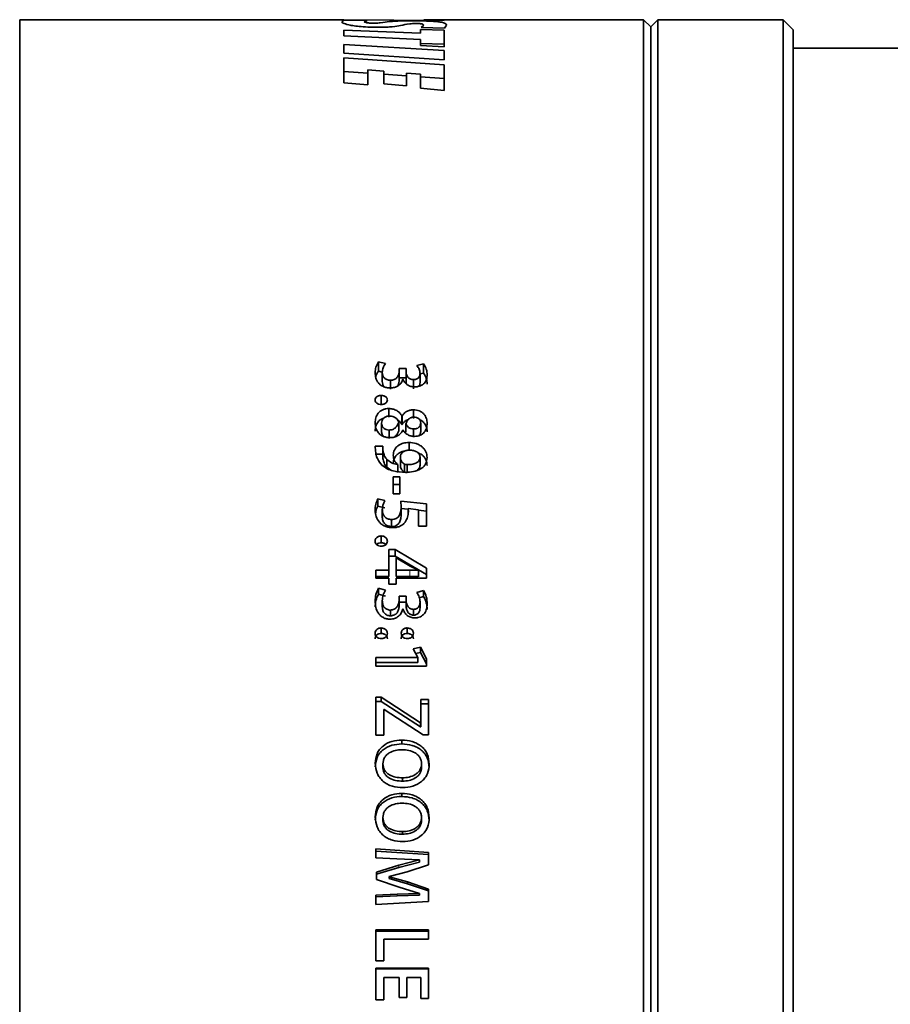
# Model space of a CAD drawing. Header units: millimetres. Extents: x 0 to 1118, y 0 to 864.
# Tile 85 of 200: x 628 to 648, y 269 to 292. Entities that reach past the tile are written whole.
import ezdxf

# ---------------------------------------------------------------- set-up
doc = ezdxf.new("R2010")
doc.units = ezdxf.units.MM

msp = doc.modelspace()

# ---------------------------------------------------------------- linework, layer by layer
at = {"color": 7, "linetype": 'Continuous', "lineweight": 35}
for p, q in [((635.276, 291.914), (627.692, 291.914)), ((627.692, 245.581), (627.692, 291.914)), ((635.229, 291.867), (635.278, 291.902)), ((637.622, 291.894), (635.276, 291.911)), ((635.278, 291.902), (635.823, 291.897)), ((635.823, 291.897), (635.753, 291.864)), ((637.072, 291.688), (637.624, 291.668)), ((637.072, 291.599), (637.072, 291.688)), ((637.088, 291.73), (637.151, 291.784)), ((637.63, 291.712), (637.088, 291.73)), ((642.292, 291.914), (637.149, 291.914)), ((637.149, 291.914), (637.281, 291.914)), ((637.281, 291.914), (637.623, 291.894)), ((637.623, 291.894), (637.622, 291.894)), ((637.682, 291.783), (637.63, 291.712)), ((642.459, 291.747), (642.292, 291.914)), ((642.292, 245.581), (642.292, 291.914)), ((642.626, 291.914), (642.459, 291.747)), ((642.459, 245.747), (642.459, 291.747)), ((645.557, 291.914), (642.626, 291.914)), ((642.626, 245.581), (642.626, 291.914)), ((645.792, 291.678), (645.557, 291.914)), ((645.557, 245.581), (645.557, 291.914)), ((635.276, 291.535), (635.276, 291.671)), ((635.276, 291.671), (637.072, 291.599)), ((637.072, 291.449), (635.276, 291.535)), ((637.624, 291.279), (637.624, 291.668)), ((645.792, 245.816), (645.792, 291.678)), ((635.276, 291.334), (637.624, 291.195)), ((635.276, 291.133), (635.276, 291.334)), ((637.072, 291.31), (637.072, 291.449)), ((637.072, 291.358), (637.624, 291.339)), ((637.624, 291.279), (637.072, 291.31)), ((654.926, 291.247), (645.792, 291.247)), ((637.623, 290.974), (635.276, 291.133)), ((635.276, 291.024), (637.624, 290.855)), ((635.276, 290.438), (635.276, 291.024)), ((637.624, 290.974), (637.624, 291.195)), ((637.624, 290.974), (637.623, 290.974)), ((637.624, 290.259), (637.624, 290.855)), ((635.276, 290.703), (635.836, 290.664)), ((635.836, 290.388), (635.836, 290.737)), ((636.215, 290.706), (635.836, 290.737)), ((636.215, 290.412), (636.215, 290.706)), ((636.215, 290.637), (636.744, 290.6)), ((636.744, 290.365), (636.744, 290.664)), ((637.074, 290.637), (636.744, 290.664)), ((637.074, 290.31), (637.074, 290.637)), ((637.074, 290.576), (637.624, 290.537)), ((635.836, 290.388), (635.276, 290.438)), ((636.744, 290.365), (636.215, 290.412)), ((637.624, 290.259), (637.074, 290.31)), ((636.251, 283.868), (636.087, 283.907)), ((636.087, 283.689), (636.087, 283.907)), ((637.142, 283.862), (636.983, 283.823)), ((637.142, 283.644), (637.142, 283.862)), ((636.178, 283.667), (636.087, 283.689)), ((636.177, 283.447), (636.177, 283.662)), ((636.735, 283.749), (636.57, 283.749)), ((636.57, 283.669), (636.57, 283.749)), ((636.57, 283.455), (636.57, 283.669)), ((636.735, 283.672), (636.735, 283.749)), ((636.735, 283.533), (636.735, 283.749)), ((636.735, 283.457), (636.735, 283.672)), ((637.142, 283.644), (637.06, 283.624)), ((637.06, 283.423), (637.06, 283.637)), ((636.368, 283.265), (636.368, 283.477)), ((636.735, 283.533), (636.57, 283.533)), ((636.656, 283.499), (636.66, 283.499)), ((636.735, 283.457), (636.735, 283.533)), ((636.907, 283.279), (636.907, 283.491)), ((636.153, 282.915), (636.153, 283.122)), ((636.327, 282.612), (636.327, 282.814)), ((636.907, 282.584), (636.907, 282.786)), ((636.16, 282.476), (636.16, 282.278)), ((636.562, 282.495), (636.562, 282.297)), ((636.643, 282.641), (636.637, 282.641)), ((636.637, 282.441), (636.637, 282.641)), ((636.643, 282.441), (636.643, 282.641)), ((637.077, 282.475), (637.077, 282.278)), ((636.338, 282.311), (636.338, 282.116)), ((636.643, 282.441), (636.637, 282.441)), ((636.657, 282.31), (636.663, 282.31)), ((636.729, 282.458), (636.729, 282.26)), ((636.909, 282.337), (636.909, 282.142)), ((636.804, 281.83), (636.804, 282.021)), ((636.189, 281.936), (636.011, 281.936)), ((636.011, 281.936), (636.015, 281.826)), ((636.187, 281.907), (636.187, 281.717)), ((636.193, 281.835), (636.189, 281.936)), ((636.189, 281.746), (636.011, 281.746)), ((636.193, 281.647), (636.189, 281.746)), ((636.281, 281.446), (636.281, 281.631)), ((636.6, 281.676), (636.6, 281.49)), ((637.061, 281.676), (637.061, 281.49)), ((636.38, 281.374), (636.281, 281.446)), ((636.541, 281.506), (636.539, 281.502)), ((636.539, 281.319), (636.539, 281.502)), ((636.541, 281.322), (636.541, 281.506)), ((636.698, 281.513), (636.698, 281.33)), ((636.762, 281.502), (636.762, 281.319)), ((636.584, 281.217), (636.433, 281.217)), ((636.433, 280.819), (636.433, 281.217)), ((636.584, 280.819), (636.584, 281.217)), ((636.584, 281.038), (636.433, 281.038)), ((636.239, 280.666), (636.075, 280.705)), ((636.075, 280.533), (636.075, 280.705)), ((636.433, 280.819), (636.584, 280.819)), ((637.211, 280.583), (636.609, 280.65)), ((636.609, 280.65), (636.62, 280.51)), ((636.239, 280.495), (636.075, 280.533)), ((636.177, 280.273), (636.177, 280.441)), ((636.782, 280.46), (636.609, 280.479)), ((636.62, 280.341), (636.62, 280.51)), ((636.782, 280.477), (637.026, 280.447)), ((636.782, 280.363), (636.782, 280.477)), ((637.026, 280.059), (637.026, 280.447)), ((637.211, 280.413), (637.026, 280.433)), ((637.211, 280.059), (637.211, 280.583)), ((636.395, 280.053), (636.395, 280.218)), ((637.026, 280.059), (637.211, 280.059)), ((636.153, 279.673), (636.153, 279.833)), ((636.476, 279.514), (636.332, 279.514)), ((636.332, 279.035), (636.332, 279.514)), ((637.211, 279.082), (636.476, 279.514)), ((636.476, 279.514), (636.476, 279.359)), ((636.476, 279.359), (636.332, 279.359)), ((637.211, 278.934), (636.476, 279.359)), ((636.499, 279.035), (636.499, 279.324)), ((636.499, 279.324), (636.503, 279.322)), ((636.503, 279.322), (636.826, 279.128)), ((636.027, 278.842), (636.027, 279.035)), ((636.332, 279.035), (636.027, 279.035)), ((636.332, 279.035), (636.332, 278.887)), ((636.821, 279.035), (636.499, 279.035)), ((636.499, 279.035), (636.499, 278.887)), ((636.826, 279.128), (637.026, 279.035)), ((637.026, 279.035), (637.026, 279.028)), ((637.026, 279.028), (637.026, 278.88)), ((637.211, 278.842), (637.211, 279.082)), ((636.332, 278.887), (636.027, 278.887)), ((636.027, 278.842), (636.332, 278.842)), ((636.332, 278.703), (636.332, 278.842)), ((636.821, 278.887), (636.499, 278.887)), ((636.499, 278.703), (636.499, 278.842)), ((636.499, 278.842), (637.211, 278.842)), ((636.251, 278.564), (636.087, 278.611)), ((636.087, 278.469), (636.087, 278.611)), ((636.332, 278.703), (636.499, 278.703)), ((637.142, 278.557), (636.983, 278.511)), ((637.142, 278.416), (637.142, 278.557)), ((636.251, 278.423), (636.087, 278.469)), ((636.735, 278.423), (636.57, 278.423)), ((636.57, 278.328), (636.57, 278.423)), ((636.57, 278.19), (636.57, 278.328)), ((636.735, 278.331), (636.735, 278.423)), ((636.735, 278.283), (636.735, 278.423)), ((636.735, 278.193), (636.735, 278.331)), ((637.142, 278.416), (637.042, 278.387)), ((636.177, 278.181), (636.177, 278.318)), ((636.368, 277.965), (636.368, 278.1)), ((636.735, 278.283), (636.57, 278.283)), ((636.656, 278.125), (636.66, 278.125)), ((636.735, 278.193), (636.735, 278.283)), ((636.907, 277.981), (636.907, 278.116)), ((637.06, 278.152), (637.06, 278.289)), ((636.152, 277.551), (636.152, 277.68)), ((636.762, 277.551), (636.762, 277.68)), ((637.069, 277.23), (636.899, 277.194)), ((636.899, 277.194), (637.009, 276.991)), ((637.211, 276.96), (637.069, 277.23)), ((637.069, 277.108), (637.069, 277.23)), ((637.009, 276.987), (636.027, 276.987)), ((636.027, 276.784), (636.027, 276.987)), ((637.069, 277.108), (636.958, 277.085)), ((637.009, 276.987), (637.009, 276.991)), ((637.009, 276.869), (637.009, 276.987)), ((637.211, 276.842), (637.069, 277.108)), ((637.211, 276.784), (637.211, 276.96)), ((637.009, 276.869), (636.027, 276.869)), ((636.027, 276.784), (637.211, 276.784)), ((636.15, 276.062), (636.027, 276.062)), ((636.027, 275.174), (636.027, 276.062)), ((637.072, 275.463), (636.15, 276.062)), ((636.15, 275.957), (636.15, 276.062)), ((636.15, 275.957), (636.027, 275.957)), ((637.072, 275.366), (636.15, 275.957)), ((637.262, 276.008), (637.077, 276.008)), ((637.077, 275.463), (637.077, 276.008)), ((637.262, 275.904), (637.077, 275.904)), ((637.262, 275.183), (637.262, 276.008)), ((636.211, 275.776), (636.218, 275.776)), ((636.211, 275.174), (636.211, 275.776)), ((636.218, 275.776), (637.131, 275.183)), ((637.077, 275.463), (637.072, 275.463)), ((637.072, 275.366), (637.072, 275.463)), ((637.077, 275.366), (637.072, 275.366)), ((637.077, 275.366), (637.077, 275.463)), ((636.027, 275.174), (636.211, 275.174)), ((637.131, 275.183), (637.262, 275.183)), ((636.635, 274.967), (636.635, 275.058)), ((636.193, 274.502), (636.193, 274.419)), ((637.096, 274.502), (637.096, 274.419)), ((636.648, 274.173), (636.648, 274.095)), ((636.635, 273.737), (636.635, 273.81)), ((636.193, 273.246), (636.193, 273.182)), ((637.096, 273.247), (637.096, 273.182)), ((636.648, 272.914), (636.648, 272.854)), ((637.26, 272.43), (636.027, 272.511)), ((636.027, 272.303), (636.027, 272.511)), ((637.26, 272.377), (636.027, 272.457)), ((637.26, 272.137), (637.26, 272.43)), ((636.027, 272.303), (636.521, 272.276)), ((636.567, 272.128), (636.041, 271.965)), ((636.521, 272.276), (637.045, 272.255)), ((637.045, 272.251), (636.567, 272.128)), ((637.045, 272.201), (636.567, 272.079)), ((636.762, 271.977), (637.26, 272.137)), ((637.045, 272.255), (637.045, 272.251)), ((637.045, 272.201), (637.045, 272.251)), ((636.567, 272.079), (636.041, 271.919)), ((636.041, 271.792), (636.041, 271.965)), ((636.335, 271.865), (636.762, 271.977)), ((636.041, 271.792), (636.574, 271.615)), ((636.335, 271.859), (636.335, 271.865)), ((636.335, 271.82), (636.335, 271.865)), ((636.764, 271.738), (636.335, 271.859)), ((636.335, 271.815), (636.335, 271.859)), ((636.335, 271.815), (636.335, 271.82)), ((636.764, 271.695), (636.335, 271.815)), ((637.26, 271.569), (636.764, 271.738)), ((636.764, 271.695), (636.764, 271.738)), ((637.26, 271.529), (636.764, 271.695)), ((636.529, 271.449), (636.027, 271.426)), ((636.027, 271.207), (636.027, 271.426)), ((637.045, 271.464), (636.529, 271.449)), ((637.045, 271.425), (636.529, 271.41)), ((636.574, 271.615), (637.045, 271.469)), ((637.045, 271.469), (637.045, 271.464)), ((637.045, 271.425), (637.045, 271.464)), ((637.26, 271.278), (637.26, 271.569)), ((636.529, 271.41), (636.027, 271.387)), ((636.027, 271.207), (637.26, 271.278)), ((637.262, 270.613), (636.027, 270.613)), ((636.027, 269.89), (636.027, 270.613)), ((637.262, 270.586), (636.027, 270.586)), ((637.262, 270.396), (637.262, 270.613)), ((636.211, 270.396), (637.262, 270.396)), ((636.211, 269.89), (636.211, 270.396)), ((636.027, 269.89), (636.211, 269.89)), ((637.262, 269.717), (636.027, 269.717)), ((636.027, 268.979), (636.027, 269.717)), ((637.262, 269.703), (636.027, 269.703)), ((637.262, 269.007), (637.262, 269.717)), ((636.211, 268.979), (636.211, 269.499)), ((636.211, 269.499), (636.57, 269.499)), ((636.57, 269.034), (636.57, 269.499)), ((636.753, 269.034), (636.753, 269.499)), ((636.753, 269.499), (637.077, 269.499)), ((637.077, 269.007), (637.077, 269.499)), ((636.027, 268.979), (636.211, 268.979)), ((636.57, 269.034), (636.753, 269.034)), ((637.077, 269.007), (637.262, 269.007))]:
    msp.add_line(p, q, dxfattribs=at)
at = {"color": 7, "linetype": 'Continuous', "lineweight": 18}
for p, q in [((636.193, 281.647), (636.193, 281.835)), ((636.821, 279.035), (636.821, 278.887)), ((636.567, 272.079), (636.567, 272.128)), ((636.529, 271.41), (636.529, 271.449))]:
    msp.add_line(p, q, dxfattribs=at)
at = {"color": 7, "linetype": 'Continuous', "lineweight": 35}
for points, knots in [([(636.121, 291.736), (636.044, 291.737), (635.888, 291.738), (635.678, 291.751), (635.509, 291.77), (635.35, 291.799), (635.246, 291.835), (635.235, 291.856), (635.229, 291.867)], [0, 0, 0, 0, 0.125097, 0.250196, 0.369814, 0.500397, 0.750001, 1, 1, 1, 1]), ([(635.753, 291.864), (635.759, 291.858), (635.765, 291.85), (635.83, 291.84), (635.875, 291.836), (635.933, 291.833), (635.978, 291.833), (636.001, 291.833)], [0, 0, 0, 0, 0.499251, 0.631329, 0.749973, 0.874997, 1, 1, 1, 1]), ([(636.001, 291.833), (636.014, 291.833), (636.04, 291.833), (636.085, 291.835), (636.213, 291.848), (636.282, 291.864), (636.426, 291.877), (636.535, 291.883), (636.675, 291.887), (636.778, 291.887), (636.83, 291.887)], [0, 0, 0, 0, 0.03119, 0.062414, 0.124823, 0.500344, 0.62552, 0.75049, 0.875209, 1, 1, 1, 1]), ([(636.957, 291.825), (636.944, 291.825), (636.918, 291.824), (636.87, 291.822), (636.731, 291.81), (636.646, 291.782), (636.462, 291.752), (636.279, 291.738), (636.174, 291.737), (636.121, 291.736)], [0, 0, 0, 0, 0.031276, 0.062558, 0.125026, 0.500838, 0.750268, 0.875115, 1, 1, 1, 1]), ([(636.83, 291.887), (636.905, 291.887), (637.055, 291.886), (637.26, 291.882), (637.424, 291.873), (637.575, 291.856), (637.667, 291.828), (637.677, 291.798), (637.682, 291.783)], [0, 0, 0, 0, 0.125093, 0.250185, 0.369483, 0.500371, 0.74998, 1, 1, 1, 1]), ([(637.151, 291.784), (637.148, 291.793), (637.146, 291.804), (637.105, 291.815), (637.078, 291.82), (637.048, 291.822), (637.02, 291.824), (636.99, 291.825), (636.968, 291.825), (636.957, 291.825)], [0, 0, 0, 0, 0.499876, 0.636564, 0.749926, 0.813835, 0.874948, 0.937451, 1, 1, 1, 1]), ([(636.087, 283.907), (636.064, 283.867), (636.017, 283.786), (636.012, 283.698), (636.01, 283.653)], [0, 0, 0, 0, 0.499407, 1, 1, 1, 1]), ([(636.177, 283.662), (636.181, 283.698), (636.189, 283.77), (636.23, 283.835), (636.251, 283.868)], [0, 0, 0, 0, 0.499993, 1, 1, 1, 1]), ([(637.228, 283.601), (637.225, 283.647), (637.219, 283.738), (637.168, 283.82), (637.142, 283.862)], [0, 0, 0, 0, 0.500656, 1, 1, 1, 1]), ([(636.01, 283.653), (636.013, 283.612), (636.019, 283.529), (636.068, 283.428), (636.136, 283.363), (636.202, 283.324), (636.278, 283.3), (636.332, 283.297), (636.359, 283.296)], [0, 0, 0, 0, 0.250301, 0.499767, 0.624896, 0.749905, 0.874919, 1, 1, 1, 1]), ([(636.087, 283.689), (636.061, 283.649), (636.031, 283.604), (636.026, 283.554), (636.025, 283.547)], [0, 0, 0, 0, 0.859359, 1, 1, 1, 1]), ([(636.368, 283.477), (636.354, 283.478), (636.325, 283.479), (636.284, 283.491), (636.248, 283.51), (636.209, 283.543), (636.183, 283.596), (636.179, 283.64), (636.177, 283.662)], [0, 0, 0, 0, 0.125673, 0.248637, 0.378729, 0.500454, 0.74965, 1, 1, 1, 1]), ([(636.57, 283.669), (636.57, 283.658), (636.569, 283.635), (636.556, 283.59), (636.532, 283.547), (636.494, 283.511), (636.443, 283.485), (636.398, 283.48), (636.368, 283.477)], [0, 0, 0, 0, 0.125418, 0.250744, 0.50076, 0.625816, 0.750924, 1, 1, 1, 1]), ([(636.907, 283.491), (636.894, 283.492), (636.867, 283.494), (636.829, 283.506), (636.796, 283.526), (636.766, 283.561), (636.74, 283.61), (636.737, 283.651), (636.735, 283.672)], [0, 0, 0, 0, 0.125192, 0.250083, 0.374963, 0.499955, 0.749985, 1, 1, 1, 1]), ([(637.06, 283.637), (637.059, 283.619), (637.056, 283.585), (637.035, 283.542), (637.003, 283.516), (636.974, 283.501), (636.942, 283.492), (636.919, 283.491), (636.907, 283.491)], [0, 0, 0, 0, 0.251646, 0.497691, 0.625603, 0.749964, 0.875239, 1, 1, 1, 1]), ([(636.983, 283.823), (637.005, 283.793), (637.048, 283.736), (637.056, 283.67), (637.06, 283.637)], [0, 0, 0, 0, 0.509154, 1, 1, 1, 1]), ([(637.228, 283.387), (637.225, 283.432), (637.218, 283.523), (637.168, 283.604), (637.142, 283.644)], [0, 0, 0, 0, 0.500213, 1, 1, 1, 1]), ([(636.223, 283.321), (636.222, 283.321), (636.202, 283.338), (636.184, 283.383), (636.179, 283.426), (636.177, 283.447)], [0, 0, 0, 0, 0.017944, 0.508334, 1, 1, 1, 1]), ([(636.359, 283.296), (636.395, 283.299), (636.449, 283.303), (636.515, 283.327), (636.572, 283.361), (636.629, 283.418), (636.647, 283.472), (636.656, 283.499)], [0, 0, 0, 0, 0.24984, 0.374735, 0.500308, 0.75007, 1, 1, 1, 1]), ([(636.57, 283.455), (636.569, 283.432), (636.566, 283.39), (636.54, 283.354), (636.529, 283.337)], [0, 0, 0, 0, 0.5507759, 1, 1, 1, 1]), ([(636.66, 283.499), (636.672, 283.475), (636.695, 283.428), (636.759, 283.368), (636.846, 283.328), (636.912, 283.324), (636.945, 283.322)], [0, 0, 0, 0, 0.250584, 0.500407, 0.750072, 1, 1, 1, 1]), ([(636.753, 283.38), (636.75, 283.385), (636.742, 283.4), (636.736, 283.427), (636.736, 283.447), (636.735, 283.457)], [0, 0, 0, 0, 0.226502, 0.613234, 1, 1, 1, 1]), ([(636.945, 283.322), (636.956, 283.322), (636.977, 283.323), (637.02, 283.328), (637.071, 283.343), (637.123, 283.372), (637.181, 283.422), (637.22, 283.502), (637.225, 283.568), (637.228, 283.601)], [0, 0, 0, 0, 0.062664, 0.125302, 0.250316, 0.375344, 0.50042, 0.749713, 1, 1, 1, 1]), ([(637.06, 283.423), (637.06, 283.405), (637.058, 283.374), (637.04, 283.346), (637.032, 283.334)], [0, 0, 0, 0, 0.564274, 1, 1, 1, 1]), ([(636.153, 283.122), (636.144, 283.122), (636.125, 283.121), (636.099, 283.116), (636.073, 283.107), (636.051, 283.094), (636.033, 283.078), (636.015, 283.052), (636.012, 283.031), (636.01, 283.016)], [0, 0, 0, 0, 0.125264, 0.250383, 0.375722, 0.50054, 0.628027, 0.750595, 1, 1, 1, 1]), ([(636.01, 283.016), (636.012, 283.002), (636.014, 282.98), (636.032, 282.954), (636.051, 282.938), (636.073, 282.925), (636.107, 282.913), (636.134, 282.911), (636.153, 282.91)], [0, 0, 0, 0, 0.249655, 0.372598, 0.49992, 0.62508, 0.750305, 1, 1, 1, 1]), ([(636.296, 283.016), (636.295, 283.023), (636.294, 283.038), (636.286, 283.058), (636.273, 283.078), (636.255, 283.094), (636.232, 283.107), (636.199, 283.119), (636.171, 283.121), (636.153, 283.122)], [0, 0, 0, 0, 0.125205, 0.250227, 0.374454, 0.500244, 0.624773, 0.75035, 1, 1, 1, 1]), ([(636.153, 282.91), (636.162, 282.91), (636.18, 282.911), (636.207, 282.916), (636.233, 282.925), (636.255, 282.938), (636.274, 282.954), (636.291, 282.98), (636.294, 283.001), (636.296, 283.016)], [0, 0, 0, 0, 0.125294, 0.250458, 0.376148, 0.500675, 0.625762, 0.750838, 1, 1, 1, 1]), ([(636.327, 282.814), (636.303, 282.813), (636.254, 282.811), (636.185, 282.787), (636.127, 282.752), (636.063, 282.693), (636.019, 282.599), (636.013, 282.521), (636.01, 282.481)], [0, 0, 0, 0, 0.125061, 0.250077, 0.375164, 0.500297, 0.749647, 1, 1, 1, 1]), ([(636.637, 282.641), (636.63, 282.653), (636.616, 282.677), (636.579, 282.722), (636.52, 282.771), (636.428, 282.808), (636.361, 282.812), (636.327, 282.814)], [0, 0, 0, 0, 0.125364, 0.250661, 0.500506, 0.750006, 1, 1, 1, 1]), ([(636.907, 282.786), (636.893, 282.786), (636.864, 282.785), (636.809, 282.774), (636.745, 282.748), (636.684, 282.7), (636.656, 282.661), (636.643, 282.641)], [0, 0, 0, 0, 0.125227, 0.250355, 0.500018, 0.749805, 1, 1, 1, 1]), ([(637.228, 282.466), (637.224, 282.505), (637.218, 282.582), (637.167, 282.671), (637.105, 282.729), (637.045, 282.762), (636.978, 282.782), (636.931, 282.785), (636.907, 282.786)], [0, 0, 0, 0, 0.250121, 0.499604, 0.627774, 0.749795, 0.87483, 1, 1, 1, 1]), ([(636.21, 282.591), (636.202, 282.589), (636.172, 282.58), (636.127, 282.55), (636.063, 282.493), (636.019, 282.4), (636.013, 282.322), (636.01, 282.284)], [0, 0, 0, 0, 0.054587, 0.213231, 0.371428, 0.685382, 1, 1, 1, 1]), ([(636.01, 282.481), (636.013, 282.44), (636.019, 282.356), (636.072, 282.257), (636.141, 282.194), (636.206, 282.159), (636.279, 282.138), (636.331, 282.135), (636.357, 282.134)], [0, 0, 0, 0, 0.250223, 0.49959, 0.627397, 0.749712, 0.874796, 1, 1, 1, 1]), ([(636.16, 282.476), (636.163, 282.497), (636.166, 282.529), (636.187, 282.568), (636.211, 282.594), (636.241, 282.614), (636.275, 282.63), (636.313, 282.639), (636.34, 282.64), (636.353, 282.64)], [0, 0, 0, 0, 0.249708, 0.377143, 0.499782, 0.625655, 0.749894, 0.874854, 1, 1, 1, 1]), ([(636.338, 282.311), (636.313, 282.313), (636.275, 282.317), (636.232, 282.339), (636.195, 282.368), (636.172, 282.405), (636.162, 282.445), (636.161, 282.465), (636.16, 282.476)], [0, 0, 0, 0, 0.249269, 0.373334, 0.499694, 0.749083, 0.874348, 1, 1, 1, 1]), ([(636.562, 282.495), (636.544, 282.45), (636.52, 282.394), (636.46, 282.343), (636.411, 282.317), (636.367, 282.314), (636.338, 282.311)], [0, 0, 0, 0, 0.499342, 0.626186, 0.750272, 1, 1, 1, 1]), ([(636.353, 282.64), (636.378, 282.638), (636.428, 282.634), (636.492, 282.6), (636.529, 282.56), (636.551, 282.524), (636.558, 282.505), (636.562, 282.495)], [0, 0, 0, 0, 0.249629, 0.499113, 0.749109, 0.874516, 1, 1, 1, 1]), ([(636.637, 282.441), (636.622, 282.465), (636.595, 282.51), (636.548, 282.543), (636.527, 282.558)], [0, 0, 0, 0, 0.539441, 1, 1, 1, 1]), ([(636.788, 282.56), (636.775, 282.555), (636.735, 282.541), (636.684, 282.499), (636.656, 282.46), (636.643, 282.441)], [0, 0, 0, 0, 0.212286, 0.606505, 1, 1, 1, 1]), ([(636.729, 282.458), (636.745, 282.495), (636.765, 282.543), (636.815, 282.586), (636.845, 282.602), (636.88, 282.612), (636.904, 282.614), (636.916, 282.614)], [0, 0, 0, 0, 0.498798, 0.627826, 0.749361, 0.874573, 1, 1, 1, 1]), ([(637.077, 282.475), (637.075, 282.457), (637.072, 282.43), (637.054, 282.396), (637.026, 282.367), (636.986, 282.348), (636.943, 282.338), (636.92, 282.338), (636.909, 282.337)], [0, 0, 0, 0, 0.249941, 0.379276, 0.500151, 0.749509, 0.874686, 1, 1, 1, 1]), ([(636.916, 282.614), (636.938, 282.613), (636.972, 282.61), (637.011, 282.592), (637.036, 282.575), (637.056, 282.553), (637.073, 282.52), (637.076, 282.493), (637.077, 282.475)], [0, 0, 0, 0, 0.249309, 0.374863, 0.499716, 0.621424, 0.749937, 1, 1, 1, 1]), ([(637.228, 282.269), (637.224, 282.307), (637.218, 282.383), (637.167, 282.47), (637.108, 282.526), (637.071, 282.544), (637.055, 282.552)], [0, 0, 0, 0, 0.342703, 0.685328, 0.861987, 1, 1, 1, 1]), ([(636.213, 282.159), (636.21, 282.161), (636.19, 282.177), (636.173, 282.209), (636.162, 282.248), (636.161, 282.268), (636.16, 282.278)], [0, 0, 0, 0, 0.064946, 0.531685, 0.765546, 1, 1, 1, 1]), ([(636.357, 282.134), (636.39, 282.136), (636.456, 282.14), (636.545, 282.179), (636.615, 282.237), (636.643, 282.285), (636.657, 282.31)], [0, 0, 0, 0, 0.250055, 0.499634, 0.749731, 1, 1, 1, 1]), ([(636.562, 282.297), (636.554, 282.275), (636.537, 282.231), (636.499, 282.182), (636.469, 282.153), (636.455, 282.147), (636.453, 282.146)], [0, 0, 0, 0, 0.387299, 0.774863, 0.971489, 1, 1, 1, 1]), ([(636.663, 282.31), (636.677, 282.29), (636.706, 282.25), (636.769, 282.201), (636.847, 282.169), (636.904, 282.165), (636.932, 282.163)], [0, 0, 0, 0, 0.250456, 0.500346, 0.750254, 1, 1, 1, 1]), ([(636.909, 282.337), (636.888, 282.339), (636.846, 282.343), (636.792, 282.371), (636.751, 282.41), (636.736, 282.442), (636.729, 282.458)], [0, 0, 0, 0, 0.2499149, 0.4994156, 0.7496266, 1, 1, 1, 1]), ([(636.932, 282.163), (636.955, 282.164), (636.999, 282.166), (637.062, 282.187), (637.116, 282.219), (637.177, 282.273), (637.219, 282.359), (637.225, 282.431), (637.228, 282.466)], [0, 0, 0, 0, 0.125082, 0.250109, 0.375262, 0.500371, 0.749661, 1, 1, 1, 1]), ([(637.077, 282.278), (637.075, 282.26), (637.072, 282.233), (637.055, 282.199), (637.04, 282.186), (637.033, 282.18)], [0, 0, 0, 0, 0.503805, 0.765052, 1, 1, 1, 1]), ([(636.804, 282.021), (636.756, 282.018), (636.683, 282.013), (636.596, 281.978), (636.538, 281.942), (636.492, 281.896), (636.446, 281.826), (636.439, 281.766), (636.435, 281.726)], [0, 0, 0, 0, 0.249791, 0.375193, 0.500142, 0.625091, 0.750466, 1, 1, 1, 1]), ([(637.227, 281.667), (637.222, 281.714), (637.213, 281.784), (637.162, 281.867), (637.109, 281.921), (637.043, 281.964), (636.944, 282.009), (636.86, 282.016), (636.804, 282.021)], [0, 0, 0, 0, 0.249738, 0.375203, 0.500134, 0.62537, 0.750564, 1, 1, 1, 1]), ([(636.015, 281.826), (636.025, 281.764), (636.044, 281.638), (636.133, 281.535), (636.178, 281.483)], [0, 0, 0, 0, 0.500637, 1, 1, 1, 1]), ([(636.281, 281.631), (636.258, 281.663), (636.211, 281.726), (636.199, 281.799), (636.193, 281.835)], [0, 0, 0, 0, 0.4996159, 1, 1, 1, 1]), ([(636.703, 281.816), (636.689, 281.815), (636.652, 281.811), (636.596, 281.787), (636.538, 281.752), (636.492, 281.707), (636.446, 281.638), (636.439, 281.579), (636.435, 281.539)], [0, 0, 0, 0, 0.088116, 0.241531, 0.394038, 0.546018, 0.69812, 1, 1, 1, 1]), ([(636.6, 281.676), (636.602, 281.699), (636.606, 281.734), (636.633, 281.774), (636.671, 281.808), (636.721, 281.829), (636.775, 281.84), (636.803, 281.841), (636.817, 281.842)], [0, 0, 0, 0, 0.24958, 0.374887, 0.499864, 0.749268, 0.874572, 1, 1, 1, 1]), ([(636.817, 281.842), (636.846, 281.84), (636.905, 281.837), (636.973, 281.81), (637.017, 281.778), (637.042, 281.747), (637.055, 281.719), (637.06, 281.695), (637.06, 281.682), (637.061, 281.676)], [0, 0, 0, 0, 0.250113, 0.499498, 0.624673, 0.749704, 0.874666, 0.937325, 1, 1, 1, 1]), ([(637.227, 281.481), (637.222, 281.527), (637.213, 281.596), (637.162, 281.678), (637.102, 281.74), (637.043, 281.767), (637.008, 281.783)], [0, 0, 0, 0, 0.367108, 0.551977, 0.736621, 1, 1, 1, 1]), ([(636.281, 281.446), (636.258, 281.477), (636.211, 281.539), (636.199, 281.611), (636.193, 281.647)], [0, 0, 0, 0, 0.500264, 1, 1, 1, 1]), ([(636.539, 281.502), (636.489, 281.514), (636.388, 281.537), (636.317, 281.6), (636.281, 281.631)], [0, 0, 0, 0, 0.500617, 1, 1, 1, 1]), ([(636.435, 281.726), (636.439, 281.685), (636.445, 281.624), (636.489, 281.549), (636.524, 281.52), (636.541, 281.506)], [0, 0, 0, 0, 0.4994639, 0.749783, 1, 1, 1, 1]), ([(636.698, 281.513), (636.683, 281.523), (636.652, 281.542), (636.621, 281.583), (636.606, 281.621), (636.601, 281.653), (636.6, 281.668), (636.6, 281.676)], [0, 0, 0, 0, 0.249673, 0.499558, 0.749451, 0.874701, 1, 1, 1, 1]), ([(636.722, 281.32), (636.783, 281.323), (636.906, 281.329), (637.051, 281.382), (637.144, 281.45), (637.211, 281.538), (637.221, 281.616), (637.227, 281.667)], [0, 0, 0, 0, 0.250459, 0.50017, 0.625422, 0.750604, 1, 1, 1, 1]), ([(637.061, 281.676), (637.059, 281.662), (637.057, 281.634), (637.038, 281.594), (637.005, 281.56), (636.948, 281.528), (636.865, 281.505), (636.796, 281.503), (636.762, 281.502)], [0, 0, 0, 0, 0.125122, 0.250094, 0.369769, 0.499916, 0.749736, 1, 1, 1, 1]), ([(636.178, 281.483), (636.215, 281.456), (636.29, 281.402), (636.474, 281.334), (636.623, 281.325), (636.722, 281.32)], [0, 0, 0, 0, 0.250081, 0.500436, 1, 1, 1, 1]), ([(636.698, 281.33), (636.683, 281.339), (636.652, 281.358), (636.621, 281.398), (636.606, 281.436), (636.601, 281.467), (636.6, 281.483), (636.6, 281.49)], [0, 0, 0, 0, 0.25087, 0.500967, 0.750311, 0.875147, 1, 1, 1, 1]), ([(636.762, 281.502), (636.751, 281.503), (636.729, 281.503), (636.708, 281.51), (636.698, 281.513)], [0, 0, 0, 0, 0.501081, 1, 1, 1, 1]), ([(636.762, 281.319), (636.751, 281.319), (636.729, 281.32), (636.708, 281.326), (636.698, 281.33)], [0, 0, 0, 0, 0.501405, 1, 1, 1, 1]), ([(637.061, 281.49), (637.059, 281.476), (637.057, 281.448), (637.038, 281.41), (637.014, 281.383), (636.996, 281.373), (636.991, 281.37)], [0, 0, 0, 0, 0.303494, 0.607159, 0.899031, 1, 1, 1, 1]), ([(636.075, 280.705), (636.056, 280.662), (636.016, 280.575), (636.012, 280.481), (636.01, 280.435)], [0, 0, 0, 0, 0.4996293, 1, 1, 1, 1]), ([(636.177, 280.441), (636.18, 280.48), (636.186, 280.558), (636.222, 280.63), (636.239, 280.666)], [0, 0, 0, 0, 0.500101, 1, 1, 1, 1]), ([(636.01, 280.435), (636.014, 280.385), (636.022, 280.285), (636.087, 280.169), (636.169, 280.097), (636.242, 280.057), (636.325, 280.032), (636.383, 280.029), (636.411, 280.028)], [0, 0, 0, 0, 0.250159, 0.499333, 0.624502, 0.749622, 0.874771, 1, 1, 1, 1]), ([(636.075, 280.533), (636.054, 280.491), (636.027, 280.436), (636.022, 280.378), (636.021, 280.365)], [0, 0, 0, 0, 0.779914, 1, 1, 1, 1]), ([(636.395, 280.218), (636.363, 280.221), (636.316, 280.226), (636.262, 280.256), (636.22, 280.297), (636.184, 280.359), (636.18, 280.414), (636.177, 280.441)], [0, 0, 0, 0, 0.249457, 0.375014, 0.499941, 0.749816, 1, 1, 1, 1]), ([(636.62, 280.51), (636.618, 280.477), (636.615, 280.412), (636.591, 280.33), (636.549, 280.274), (636.506, 280.241), (636.453, 280.22), (636.414, 280.218), (636.395, 280.218)], [0, 0, 0, 0, 0.250495, 0.500311, 0.625289, 0.750169, 0.874965, 1, 1, 1, 1]), ([(636.712, 280.156), (636.735, 280.195), (636.781, 280.272), (636.785, 280.359), (636.787, 280.403)], [0, 0, 0, 0, 0.4992565, 1, 1, 1, 1]), ([(636.787, 280.403), (636.787, 280.415), (636.787, 280.44), (636.783, 280.465), (636.782, 280.477)], [0, 0, 0, 0, 0.500008, 1, 1, 1, 1]), ([(636.395, 280.053), (636.363, 280.056), (636.316, 280.061), (636.262, 280.09), (636.221, 280.131), (636.184, 280.192), (636.18, 280.246), (636.177, 280.273)], [0, 0, 0, 0, 0.251318, 0.37737, 0.502335, 0.751335, 1, 1, 1, 1]), ([(636.62, 280.341), (636.618, 280.309), (636.615, 280.244), (636.591, 280.163), (636.549, 280.108), (636.506, 280.075), (636.452, 280.055), (636.414, 280.053), (636.395, 280.053)], [0, 0, 0, 0, 0.249206, 0.498009, 0.622892, 0.748153, 0.873825, 1, 1, 1, 1]), ([(636.411, 280.028), (636.426, 280.028), (636.455, 280.029), (636.513, 280.036), (636.582, 280.055), (636.658, 280.096), (636.694, 280.136), (636.712, 280.156)], [0, 0, 0, 0, 0.125279, 0.250504, 0.500444, 0.750298, 1, 1, 1, 1]), ([(636.153, 279.833), (636.144, 279.832), (636.125, 279.832), (636.099, 279.826), (636.073, 279.816), (636.051, 279.801), (636.033, 279.783), (636.015, 279.755), (636.012, 279.731), (636.01, 279.714)], [0, 0, 0, 0, 0.125264, 0.250383, 0.375722, 0.50054, 0.628027, 0.750595, 1, 1, 1, 1]), ([(636.01, 279.714), (636.012, 279.698), (636.014, 279.674), (636.032, 279.645), (636.051, 279.627), (636.073, 279.613), (636.107, 279.599), (636.134, 279.597), (636.153, 279.596)], [0, 0, 0, 0, 0.2496546, 0.3725985, 0.49992, 0.6250795, 0.7503052, 1, 1, 1, 1]), ([(636.296, 279.714), (636.295, 279.722), (636.294, 279.738), (636.286, 279.762), (636.273, 279.783), (636.255, 279.801), (636.232, 279.816), (636.199, 279.829), (636.171, 279.831), (636.153, 279.833)], [0, 0, 0, 0, 0.125205, 0.250227, 0.374454, 0.500244, 0.624773, 0.75035, 1, 1, 1, 1]), ([(636.153, 279.596), (636.162, 279.596), (636.18, 279.597), (636.207, 279.603), (636.233, 279.612), (636.255, 279.627), (636.274, 279.645), (636.291, 279.674), (636.294, 279.698), (636.296, 279.714)], [0, 0, 0, 0, 0.125294, 0.250458, 0.376148, 0.500675, 0.625762, 0.750838, 1, 1, 1, 1]), ([(636.153, 279.673), (636.135, 279.672), (636.098, 279.669), (636.061, 279.651), (636.047, 279.637), (636.045, 279.635)], [0, 0, 0, 0, 0.456102, 0.909338, 1, 1, 1, 1]), ([(636.261, 279.634), (636.259, 279.637), (636.251, 279.645), (636.232, 279.656), (636.199, 279.67), (636.171, 279.672), (636.153, 279.673)], [0, 0, 0, 0, 0.093659, 0.318691, 0.546471, 1, 1, 1, 1]), ([(637.026, 279.028), (636.992, 279.03), (636.924, 279.034), (636.855, 279.035), (636.821, 279.035)], [0, 0, 0, 0, 0.5, 1, 1, 1, 1]), ([(637.026, 278.88), (636.992, 278.882), (636.924, 278.886), (636.855, 278.887), (636.821, 278.887)], [0, 0, 0, 0, 0.49999, 1, 1, 1, 1]), ([(636.087, 278.611), (636.064, 278.563), (636.017, 278.467), (636.012, 278.361), (636.01, 278.309)], [0, 0, 0, 0, 0.499407, 1, 1, 1, 1]), ([(636.177, 278.318), (636.181, 278.362), (636.189, 278.448), (636.23, 278.526), (636.251, 278.564)], [0, 0, 0, 0, 0.4999934, 1, 1, 1, 1]), ([(637.228, 278.246), (637.225, 278.301), (637.219, 278.41), (637.168, 278.508), (637.142, 278.557)], [0, 0, 0, 0, 0.500656, 1, 1, 1, 1]), ([(636.087, 278.469), (636.064, 278.422), (636.017, 278.327), (636.012, 278.223), (636.01, 278.171)], [0, 0, 0, 0, 0.4998, 1, 1, 1, 1]), ([(636.57, 278.328), (636.57, 278.314), (636.569, 278.287), (636.556, 278.233), (636.532, 278.182), (636.494, 278.14), (636.443, 278.109), (636.398, 278.103), (636.368, 278.1)], [0, 0, 0, 0, 0.125418, 0.250744, 0.50076, 0.625816, 0.750924, 1, 1, 1, 1]), ([(636.907, 278.116), (636.894, 278.117), (636.867, 278.119), (636.829, 278.134), (636.796, 278.157), (636.766, 278.199), (636.74, 278.257), (636.737, 278.306), (636.735, 278.331)], [0, 0, 0, 0, 0.125192, 0.250083, 0.374963, 0.499955, 0.749985, 1, 1, 1, 1]), ([(636.983, 278.511), (637.005, 278.476), (637.048, 278.407), (637.056, 278.328), (637.06, 278.289)], [0, 0, 0, 0, 0.509154, 1, 1, 1, 1]), ([(637.228, 278.109), (637.225, 278.163), (637.218, 278.271), (637.168, 278.367), (637.142, 278.416)], [0, 0, 0, 0, 0.500213, 1, 1, 1, 1]), ([(636.01, 278.309), (636.013, 278.259), (636.019, 278.161), (636.068, 278.042), (636.136, 277.964), (636.202, 277.919), (636.278, 277.89), (636.332, 277.887), (636.359, 277.885)], [0, 0, 0, 0, 0.250301, 0.499767, 0.624896, 0.749905, 0.874919, 1, 1, 1, 1]), ([(636.368, 278.1), (636.354, 278.1), (636.325, 278.101), (636.284, 278.116), (636.248, 278.138), (636.209, 278.177), (636.183, 278.24), (636.179, 278.292), (636.177, 278.318)], [0, 0, 0, 0, 0.125673, 0.248637, 0.378729, 0.500454, 0.74965, 1, 1, 1, 1]), ([(636.368, 277.965), (636.354, 277.966), (636.325, 277.967), (636.284, 277.981), (636.249, 278.003), (636.209, 278.042), (636.183, 278.104), (636.179, 278.155), (636.177, 278.181)], [0, 0, 0, 0, 0.126718, 0.250503, 0.381091, 0.502886, 0.75112, 1, 1, 1, 1]), ([(636.359, 277.885), (636.395, 277.888), (636.449, 277.893), (636.515, 277.922), (636.572, 277.962), (636.629, 278.029), (636.647, 278.093), (636.656, 278.125)], [0, 0, 0, 0, 0.24984, 0.374735, 0.500308, 0.75007, 1, 1, 1, 1]), ([(636.57, 278.19), (636.568, 278.163), (636.564, 278.109), (636.532, 278.046), (636.494, 278.004), (636.443, 277.974), (636.398, 277.969), (636.368, 277.965)], [0, 0, 0, 0, 0.248757, 0.498031, 0.623166, 0.748853, 1, 1, 1, 1]), ([(636.66, 278.125), (636.672, 278.097), (636.695, 278.041), (636.759, 277.97), (636.846, 277.923), (636.912, 277.918), (636.945, 277.916)], [0, 0, 0, 0, 0.250584, 0.500407, 0.750072, 1, 1, 1, 1]), ([(636.907, 277.981), (636.894, 277.982), (636.867, 277.985), (636.829, 277.999), (636.796, 278.022), (636.766, 278.063), (636.747, 278.109), (636.736, 278.157), (636.736, 278.181), (636.735, 278.193)], [0, 0, 0, 0, 0.126199, 0.25187, 0.377096, 0.501929, 0.750911, 0.87545, 1, 1, 1, 1]), ([(637.06, 278.289), (637.059, 278.268), (637.056, 278.227), (637.035, 278.177), (637.003, 278.146), (636.974, 278.128), (636.942, 278.117), (636.919, 278.116), (636.907, 278.116)], [0, 0, 0, 0, 0.2516456, 0.4976908, 0.6256028, 0.7499635, 0.8752385, 1, 1, 1, 1]), ([(637.06, 278.152), (637.059, 278.131), (637.056, 278.09), (637.035, 278.041), (637.003, 278.011), (636.974, 277.993), (636.942, 277.982), (636.919, 277.981), (636.907, 277.981)], [0, 0, 0, 0, 0.250152, 0.495249, 0.623239, 0.748088, 0.874209, 1, 1, 1, 1]), ([(636.945, 277.916), (636.956, 277.916), (636.977, 277.917), (637.02, 277.923), (637.071, 277.94), (637.123, 277.975), (637.181, 278.034), (637.22, 278.129), (637.225, 278.207), (637.228, 278.246)], [0, 0, 0, 0, 0.062664, 0.125302, 0.250316, 0.375344, 0.50042, 0.749713, 1, 1, 1, 1]), ([(636.152, 277.68), (636.143, 277.679), (636.125, 277.679), (636.089, 277.671), (636.057, 277.653), (636.033, 277.628), (636.015, 277.598), (636.012, 277.572), (636.01, 277.556)], [0, 0, 0, 0, 0.1254219, 0.250694, 0.499948, 0.6251675, 0.7503714, 1, 1, 1, 1]), ([(636.296, 277.555), (636.295, 277.564), (636.294, 277.581), (636.286, 277.606), (636.273, 277.628), (636.254, 277.647), (636.232, 277.662), (636.198, 277.676), (636.17, 277.678), (636.152, 277.68)], [0, 0, 0, 0, 0.125183, 0.250164, 0.374532, 0.500241, 0.624723, 0.750368, 1, 1, 1, 1]), ([(636.762, 277.68), (636.753, 277.68), (636.735, 277.679), (636.708, 277.673), (636.683, 277.662), (636.661, 277.647), (636.642, 277.628), (636.624, 277.598), (636.622, 277.573), (636.62, 277.556)], [0, 0, 0, 0, 0.125304, 0.250458, 0.375494, 0.500679, 0.626191, 0.750747, 1, 1, 1, 1]), ([(636.906, 277.555), (636.905, 277.564), (636.904, 277.581), (636.896, 277.606), (636.883, 277.628), (636.864, 277.647), (636.842, 277.662), (636.808, 277.676), (636.78, 277.678), (636.762, 277.68)], [0, 0, 0, 0, 0.125183, 0.250164, 0.374532, 0.500241, 0.624723, 0.750368, 1, 1, 1, 1]), ([(636.01, 277.556), (636.012, 277.539), (636.015, 277.513), (636.032, 277.483), (636.051, 277.464), (636.073, 277.449), (636.106, 277.435), (636.134, 277.433), (636.152, 277.431)], [0, 0, 0, 0, 0.249582, 0.374737, 0.499897, 0.625083, 0.750318, 1, 1, 1, 1]), ([(636.152, 277.551), (636.134, 277.55), (636.097, 277.547), (636.057, 277.524), (636.032, 277.5), (636.02, 277.478), (636.012, 277.454), (636.01, 277.437), (636.01, 277.429)], [0, 0, 0, 0, 0.251471, 0.501444, 0.626502, 0.751142, 0.875551, 1, 1, 1, 1]), ([(636.152, 277.431), (636.161, 277.432), (636.18, 277.433), (636.207, 277.439), (636.232, 277.449), (636.255, 277.464), (636.273, 277.483), (636.291, 277.513), (636.294, 277.538), (636.296, 277.555)], [0, 0, 0, 0, 0.125253, 0.250377, 0.377181, 0.500574, 0.626122, 0.750721, 1, 1, 1, 1]), ([(636.296, 277.429), (636.294, 277.446), (636.291, 277.471), (636.273, 277.5), (636.254, 277.519), (636.232, 277.534), (636.198, 277.548), (636.17, 277.55), (636.152, 277.551)], [0, 0, 0, 0, 0.2475943, 0.3715342, 0.4972868, 0.6220576, 0.7484685, 1, 1, 1, 1]), ([(636.62, 277.556), (636.622, 277.539), (636.624, 277.513), (636.642, 277.483), (636.66, 277.464), (636.682, 277.449), (636.716, 277.435), (636.744, 277.433), (636.762, 277.431)], [0, 0, 0, 0, 0.2495017, 0.374497, 0.499779, 0.6249694, 0.7502229, 1, 1, 1, 1]), ([(636.762, 277.551), (636.744, 277.55), (636.716, 277.548), (636.683, 277.534), (636.661, 277.519), (636.642, 277.5), (636.629, 277.478), (636.621, 277.454), (636.62, 277.437), (636.62, 277.429)], [0, 0, 0, 0, 0.251245, 0.376706, 0.502142, 0.627409, 0.751444, 0.8757, 1, 1, 1, 1]), ([(636.762, 277.431), (636.78, 277.433), (636.808, 277.435), (636.842, 277.449), (636.864, 277.464), (636.883, 277.483), (636.901, 277.513), (636.904, 277.538), (636.906, 277.555)], [0, 0, 0, 0, 0.250501, 0.377888, 0.501174, 0.626172, 0.75109, 1, 1, 1, 1]), ([(636.906, 277.429), (636.904, 277.446), (636.901, 277.471), (636.883, 277.5), (636.864, 277.519), (636.842, 277.534), (636.808, 277.548), (636.78, 277.55), (636.762, 277.551)], [0, 0, 0, 0, 0.2475943, 0.3715342, 0.4972868, 0.6220576, 0.7484685, 1, 1, 1, 1]), ([(636.635, 275.058), (636.556, 275.052), (636.399, 275.041), (636.22, 274.948), (636.111, 274.838), (636.031, 274.705), (636.019, 274.591), (636.011, 274.514)], [0, 0, 0, 0, 0.250271, 0.499757, 0.62567, 0.750314, 1, 1, 1, 1]), ([(636.635, 274.967), (636.556, 274.962), (636.399, 274.951), (636.221, 274.859), (636.111, 274.751), (636.032, 274.62), (636.019, 274.507), (636.011, 274.431)], [0, 0, 0, 0, 0.251867, 0.502209, 0.627921, 0.752127, 1, 1, 1, 1]), ([(637.277, 274.497), (637.268, 274.575), (637.256, 274.693), (637.173, 274.83), (637.089, 274.915), (636.988, 274.981), (636.838, 275.043), (636.716, 275.052), (636.635, 275.058)], [0, 0, 0, 0, 0.249273, 0.373693, 0.499568, 0.624762, 0.749997, 1, 1, 1, 1]), ([(637.277, 274.414), (637.268, 274.492), (637.256, 274.608), (637.173, 274.742), (637.089, 274.827), (636.988, 274.892), (636.838, 274.953), (636.716, 274.961), (636.635, 274.967)], [0, 0, 0, 0, 0.247477, 0.371473, 0.497135, 0.622595, 0.748396, 1, 1, 1, 1]), ([(636.193, 274.502), (636.195, 274.527), (636.199, 274.578), (636.228, 274.65), (636.276, 274.711), (636.359, 274.773), (636.482, 274.823), (636.586, 274.829), (636.639, 274.832)], [0, 0, 0, 0, 0.125125, 0.250143, 0.375099, 0.500228, 0.749834, 1, 1, 1, 1]), ([(636.639, 274.832), (636.692, 274.829), (636.799, 274.823), (636.926, 274.775), (637.011, 274.713), (637.06, 274.651), (637.09, 274.579), (637.094, 274.528), (637.096, 274.502)], [0, 0, 0, 0, 0.250199, 0.499864, 0.629961, 0.749833, 0.874848, 1, 1, 1, 1]), ([(636.011, 274.514), (636.019, 274.434), (636.031, 274.315), (636.113, 274.175), (636.196, 274.087), (636.297, 274.019), (636.451, 273.959), (636.575, 273.95), (636.657, 273.944)], [0, 0, 0, 0, 0.249291, 0.374408, 0.499563, 0.621848, 0.74992, 1, 1, 1, 1]), ([(636.648, 274.173), (636.595, 274.176), (636.489, 274.181), (636.362, 274.23), (636.277, 274.292), (636.228, 274.354), (636.205, 274.413), (636.195, 274.464), (636.193, 274.489), (636.193, 274.502)], [0, 0, 0, 0, 0.2501698, 0.4997371, 0.6298115, 0.7497308, 0.8747133, 0.9373414, 1, 1, 1, 1]), ([(636.648, 274.095), (636.595, 274.098), (636.489, 274.103), (636.363, 274.151), (636.277, 274.212), (636.228, 274.273), (636.205, 274.331), (636.195, 274.381), (636.193, 274.407), (636.193, 274.419)], [0, 0, 0, 0, 0.251547, 0.502034, 0.632144, 0.75165, 0.87578, 0.937888, 1, 1, 1, 1]), ([(637.096, 274.502), (637.094, 274.477), (637.089, 274.426), (637.06, 274.355), (637.012, 274.293), (636.928, 274.233), (636.805, 274.182), (636.7, 274.176), (636.648, 274.173)], [0, 0, 0, 0, 0.125146, 0.250136, 0.3740951, 0.5001403, 0.7499046, 1, 1, 1, 1]), ([(637.096, 274.419), (637.094, 274.394), (637.089, 274.344), (637.06, 274.274), (637.012, 274.213), (636.928, 274.153), (636.805, 274.104), (636.7, 274.098), (636.648, 274.095)], [0, 0, 0, 0, 0.1240863, 0.2482295, 0.3717627, 0.4978501, 0.748517, 1, 1, 1, 1]), ([(636.657, 273.944), (636.736, 273.95), (636.893, 273.962), (637.072, 274.058), (637.18, 274.169), (637.258, 274.305), (637.269, 274.42), (637.277, 274.497)], [0, 0, 0, 0, 0.250168, 0.499649, 0.624969, 0.750161, 1, 1, 1, 1]), ([(636.635, 273.81), (636.556, 273.804), (636.399, 273.793), (636.22, 273.698), (636.111, 273.587), (636.031, 273.452), (636.019, 273.336), (636.011, 273.259)], [0, 0, 0, 0, 0.250271, 0.499757, 0.62567, 0.750314, 1, 1, 1, 1]), ([(636.635, 273.737), (636.556, 273.732), (636.399, 273.72), (636.221, 273.627), (636.111, 273.518), (636.032, 273.385), (636.019, 273.27), (636.011, 273.194)], [0, 0, 0, 0, 0.251867, 0.502209, 0.627921, 0.752127, 1, 1, 1, 1]), ([(637.277, 273.241), (637.268, 273.321), (637.256, 273.44), (637.173, 273.578), (637.089, 273.665), (636.988, 273.732), (636.838, 273.795), (636.716, 273.804), (636.635, 273.81)], [0, 0, 0, 0, 0.249273, 0.373693, 0.499568, 0.624762, 0.749997, 1, 1, 1, 1]), ([(637.277, 273.177), (637.268, 273.255), (637.256, 273.373), (637.173, 273.509), (637.089, 273.595), (636.988, 273.661), (636.838, 273.722), (636.716, 273.731), (636.635, 273.737)], [0, 0, 0, 0, 0.247477, 0.371473, 0.497135, 0.622595, 0.748396, 1, 1, 1, 1]), ([(636.193, 273.246), (636.195, 273.272), (636.199, 273.323), (636.228, 273.396), (636.276, 273.458), (636.359, 273.521), (636.482, 273.571), (636.586, 273.577), (636.639, 273.58)], [0, 0, 0, 0, 0.1251249, 0.2501431, 0.375099, 0.5002284, 0.7498339, 1, 1, 1, 1]), ([(636.639, 273.58), (636.692, 273.578), (636.799, 273.572), (636.926, 273.523), (637.011, 273.46), (637.06, 273.397), (637.09, 273.325), (637.094, 273.272), (637.096, 273.246)], [0, 0, 0, 0, 0.250199, 0.499864, 0.629961, 0.749833, 0.874848, 1, 1, 1, 1]), ([(636.011, 273.259), (636.019, 273.178), (636.031, 273.057), (636.113, 272.915), (636.196, 272.826), (636.297, 272.757), (636.451, 272.696), (636.575, 272.688), (636.657, 272.682)], [0, 0, 0, 0, 0.2492914, 0.3744078, 0.4995625, 0.6218485, 0.7499204, 1, 1, 1, 1]), ([(636.648, 272.914), (636.595, 272.916), (636.489, 272.922), (636.362, 272.971), (636.277, 273.034), (636.228, 273.096), (636.205, 273.156), (636.195, 273.207), (636.193, 273.233), (636.193, 273.246)], [0, 0, 0, 0, 0.25017, 0.499737, 0.629811, 0.749731, 0.874713, 0.937341, 1, 1, 1, 1]), ([(636.648, 272.854), (636.595, 272.856), (636.489, 272.862), (636.363, 272.91), (636.277, 272.972), (636.228, 273.033), (636.205, 273.093), (636.195, 273.143), (636.193, 273.169), (636.193, 273.182)], [0, 0, 0, 0, 0.251547, 0.502034, 0.632144, 0.75165, 0.87578, 0.937888, 1, 1, 1, 1]), ([(637.096, 273.247), (637.094, 273.221), (637.089, 273.17), (637.06, 273.097), (637.012, 273.035), (636.928, 272.974), (636.805, 272.923), (636.7, 272.917), (636.648, 272.914)], [0, 0, 0, 0, 0.125146, 0.250136, 0.374095, 0.50014, 0.749905, 1, 1, 1, 1]), ([(637.096, 273.182), (637.094, 273.157), (637.089, 273.106), (637.06, 273.035), (637.012, 272.973), (636.928, 272.913), (636.805, 272.863), (636.7, 272.857), (636.648, 272.854)], [0, 0, 0, 0, 0.124086, 0.24823, 0.371763, 0.49785, 0.748517, 1, 1, 1, 1]), ([(636.657, 272.682), (636.736, 272.688), (636.893, 272.7), (637.072, 272.797), (637.18, 272.91), (637.258, 273.047), (637.269, 273.163), (637.277, 273.241)], [0, 0, 0, 0, 0.250168, 0.499649, 0.624969, 0.750161, 1, 1, 1, 1])]:
    msp.add_open_spline(points, degree=3, knots=knots, dxfattribs=at)

doc.saveas('drawing.dxf')
